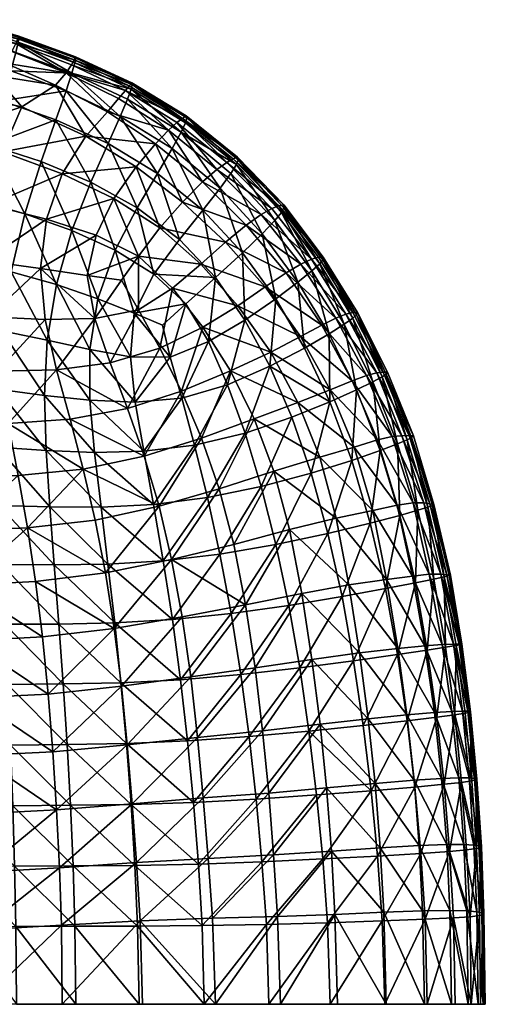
# Model space of a CAD drawing. Header units: inches. Extents: x -32.7 to 32.7, y -12.4 to 12.4.
# Tile 40 of 40: x 27.1 to 32.7, y 0 to 11.8. Entities that reach past the tile are written whole.
import ezdxf

# ---------------------------------------------------------------- set-up
doc = ezdxf.new("R2010")
doc.units = ezdxf.units.IN
doc.header["$MEASUREMENT"] = 0
doc.layers.add('AFUCH-3-STUP', color=5, linetype='Continuous')

msp = doc.modelspace()

# ---------------------------------------------------------------- meshes
at = {"layer": 'AFUCH-3-STUP'}
mesh = msp.add_polyface(dxfattribs=at)
corners = [(27.771, 11.316, 15.366), (27.754, 11.28, 15.068), (27.08, 11.532, 15.063), (28.442, 11.006, 15.387), (27.656, 11.124, 14.56), (27.01, 11.378, 14.567), (27.057, 11.477, 14.792), (27.532, 10.976, 14.365), (27.128, 10.72, 14.15), (26.803, 11.092, 14.27), (26.891, 10.789, 16.468), (26.995, 11.149, 16.313), (26.337, 11.35, 16.315), (27.774, 11.301, 15.679), (28.447, 10.986, 15.699), (26.286, 10.893, 14.112), (27.727, 11.122, 16.157), (27.763, 11.244, 15.954), (27.085, 11.49, 15.943), (27.093, 11.545, 15.662), (27.056, 11.369, 16.151), (27.72, 11.222, 14.791), (28.39, 10.809, 16.159), (28.435, 10.928, 15.962), (26.934, 11.24, 14.395), (28.304, 10.603, 16.314), (27.092, 11.563, 15.354), (28.412, 10.97, 15.083), (28.365, 10.914, 14.797), (28.284, 10.82, 14.555), (28.15, 10.658, 14.344), (27.656, 10.908, 16.316), (26.341, 11.429, 14.401), (26.429, 11.759, 15.345), (26.429, 11.75, 15.647), (26.425, 11.733, 15.065), (26.42, 11.698, 15.935), (27.891, 10.367, 14.138), (26.392, 11.575, 16.151), (26.383, 11.574, 14.579), (26.41, 11.67, 14.803), (27.534, 10.562, 16.467)]
mesh.append_faces([[corners[k] for k in face] for face in [(0, 1, 2), (1, 0, 3), (7, 8, 9), (13, 14, 3), (9, 8, 15), (17, 13, 19), (26, 19, 13), (2, 26, 0), (3, 27, 1), (14, 13, 17), (6, 2, 1), (13, 0, 26), (3, 0, 13), (19, 26, 33), (18, 19, 34), (26, 2, 35), (21, 1, 27), (37, 8, 7), (10, 41, 31)]], dxfattribs={"vtx0": -1, "vtx1": -1, "vtx2": -1})
mesh.append_faces([[corners[k] for k in face] for face in [(10, 11, 12), (16, 17, 18), (18, 20, 16), (24, 5, 4), (4, 7, 24), (25, 22, 16), (9, 24, 7), (4, 21, 28), (19, 18, 17), (28, 29, 4), (16, 31, 25), (5, 24, 32), (1, 21, 6), (20, 18, 36), (11, 20, 38), (27, 28, 21), (6, 5, 39), (2, 6, 40)]], dxfattribs={"vtx0": -1, "vtx2": -1})
mesh.append_faces([[corners[k] for k in face] for face in [(4, 5, 6), (6, 21, 4), (16, 22, 23), (16, 20, 11), (23, 17, 16), (4, 29, 30), (17, 23, 14), (30, 7, 4), (31, 11, 10), (11, 31, 16)]], dxfattribs={"vtx1": -1, "vtx2": -1})
mesh = msp.add_polyface(dxfattribs=at)
corners = [(24.28, 10.89, 13.961), (24.143, 10.241, 13.752), (23.425, 10.425, 13.779), (26.009, 9.703, 13.734), (26.147, 10.392, 13.93), (26.895, 10.183, 13.942), (24.083, 10.775, 16.631), (24.19, 11.348, 16.477), (23.426, 11.428, 16.48), (25.457, 10.576, 16.624), (25.585, 11.13, 16.47), (24.906, 11.251, 16.474), (25.951, 9.757, 16.774), (26.567, 9.611, 16.768), (26.737, 10.266, 16.618), (25.346, 9.869, 13.722), (24.383, 11.342, 14.134), (23.527, 11.045, 13.983), (26.337, 11.35, 16.315), (26.243, 10.979, 16.471), (26.891, 10.789, 16.468), (26.104, 10.436, 16.623), (23.287, 9.588, 13.521), (25.03, 11.202, 14.12), (26.286, 10.893, 14.112), (27.128, 10.72, 14.15), (23.339, 10.845, 16.634), (23.25, 10.112, 16.786), (23.971, 10.054, 16.783), (25.633, 11.066, 14.115), (25.702, 11.363, 14.255), (26.291, 11.213, 14.257), (25.503, 10.571, 13.932), (24.913, 10.737, 13.945), (24.754, 10.057, 13.733), (24.787, 10.687, 16.628), (24.659, 9.978, 16.78), (25.317, 9.879, 16.777), (26.738, 9.55, 13.766), (26.934, 11.24, 14.395), (26.803, 11.092, 14.27), (25.673, 11.507, 16.314), (23.98, 9.384, 13.501)]
mesh.append_faces([[corners[k] for k in face] for face in [(0, 1, 2), (3, 4, 5), (6, 7, 8), (9, 10, 11), (12, 13, 14), (4, 3, 15), (16, 0, 17), (18, 19, 20), (14, 21, 12), (22, 2, 1), (0, 16, 23), (4, 24, 25), (26, 27, 28), (12, 21, 9), (29, 30, 31), (14, 20, 19), (29, 32, 33), (34, 33, 32), (32, 15, 34), (2, 17, 0), (35, 36, 37), (19, 21, 14), (10, 9, 21), (36, 35, 6), (7, 6, 35), (31, 24, 29), (32, 29, 24), (33, 34, 1), (5, 38, 3), (33, 23, 29), (30, 29, 23), (15, 32, 4), (24, 4, 32), (23, 33, 0), (1, 0, 33), (39, 40, 31), (24, 31, 40), (21, 19, 10), (41, 10, 19), (35, 11, 7), (42, 1, 34), (8, 26, 6), (28, 6, 26), (11, 35, 9), (37, 9, 35), (6, 28, 36), (9, 37, 12)]], dxfattribs={"vtx0": -1, "vtx1": -1, "vtx2": -1})
mesh = msp.add_polyface(dxfattribs=at)
corners = [(28.304, 10.603, 16.314), (28.159, 10.279, 16.463), (28.75, 9.924, 16.461), (28.227, 9.624, 13.974), (28.014, 9.186, 13.845), (27.424, 9.377, 13.805), (28.506, 9.513, 16.598), (27.611, 9.92, 13.957), (27.891, 10.367, 14.138), (28.15, 10.658, 14.344), (28.726, 10.276, 14.324), (28.492, 10.001, 14.133), (27.725, 9.242, 16.747), (27.542, 8.595, 16.876), (28.036, 8.427, 16.849), (27.357, 10.064, 16.614), (27.163, 9.442, 16.76), (28.284, 10.82, 14.555), (28.881, 10.439, 14.54), (27.352, 8.788, 13.686), (27.128, 10.72, 14.15), (26.895, 10.183, 13.942), (26.147, 10.392, 13.93), (27.534, 10.562, 16.467), (27.951, 9.818, 16.606), (28.471, 8.255, 16.816), (28.703, 8.721, 16.713), (28.242, 9.006, 16.73), (27.656, 10.908, 16.316), (27.532, 10.976, 14.365), (28.775, 9.272, 13.993), (28.52, 8.936, 13.878), (27.91, 8.706, 13.746), (28.52, 8.293, 13.778), (28.318, 8.648, 13.795), (26.685, 8.878, 13.627), (26.738, 9.55, 13.766), (27, 8.749, 16.893), (26.891, 10.789, 16.468), (26.737, 10.266, 16.618), (26.733, 8.209, 13.529), (26.567, 9.611, 16.768)]
mesh.append_faces([[corners[k] for k in face] for face in [(0, 1, 2), (3, 4, 5), (6, 2, 1), (5, 7, 3), (10, 11, 8), (12, 13, 14), (15, 16, 12), (19, 5, 4), (20, 21, 22), (7, 8, 11), (11, 3, 7), (23, 15, 24), (12, 24, 15), (25, 26, 27), (6, 27, 26), (13, 12, 16), (21, 20, 8), (28, 23, 1), (24, 1, 23), (30, 3, 11), (3, 30, 31), (4, 32, 19), (33, 34, 31), (35, 36, 5), (7, 5, 36), (36, 21, 7), (8, 7, 21), (1, 24, 6), (27, 6, 24), (14, 27, 12), (24, 12, 27), (32, 4, 31), (31, 4, 3), (16, 37, 13), (23, 38, 39), (16, 15, 39), (39, 15, 23), (5, 19, 35), (40, 35, 19), (37, 16, 41), (39, 41, 16), (31, 34, 32)]], dxfattribs={"vtx0": -1, "vtx1": -1, "vtx2": -1})
mesh.append_faces([[corners[k] for k in face] for face in [(8, 9, 10), (9, 17, 18), (1, 0, 28)]], dxfattribs={"vtx0": -1, "vtx2": -1})
mesh.append_faces([[corners[k] for k in face] for face in [(29, 9, 8)]], dxfattribs={"vtx1": -1, "vtx2": -1})
mesh = msp.add_polyface(dxfattribs=at)
corners = [(29.046, 10.58, 15.099), (29.653, 10.098, 15.108), (29.575, 10.054, 14.789), (28.981, 10.53, 14.796), (28.365, 10.914, 14.797), (29.292, 9.483, 16.457), (29.01, 9.133, 16.59), (29.441, 8.679, 16.588), (28.881, 10.439, 14.54), (28.726, 10.276, 14.324), (28.15, 10.658, 14.344), (29.03, 10.415, 16.161), (29.626, 9.922, 16.163), (29.693, 10.029, 15.977), (29.09, 10.61, 15.418), (29.099, 10.587, 15.721), (29.714, 10.087, 15.738), (28.39, 10.809, 16.159), (28.304, 10.603, 16.314), (28.923, 10.221, 16.315), (29.809, 9.306, 14.318), (29.562, 9.104, 14.148), (29.046, 9.582, 14.135), (29.267, 8.84, 14.008), (28.775, 9.272, 13.993), (28.284, 10.82, 14.555), (28.442, 11.006, 15.387), (28.447, 10.986, 15.699), (29.496, 9.746, 16.314), (29.286, 9.821, 14.313), (29.458, 9.969, 14.524), (29.083, 10.529, 15.97), (28.435, 10.928, 15.962), (28.75, 9.924, 16.461), (28.412, 10.97, 15.083), (28.52, 8.936, 13.878), (29.706, 10.117, 15.44), (28.506, 9.513, 16.598), (28.492, 10.001, 14.133), (29.764, 8.974, 16.458), (28.929, 8.554, 13.887), (28.703, 8.721, 16.713)]
mesh.append_faces([[corners[k] for k in face] for face in [(0, 1, 2), (5, 6, 7), (14, 15, 16), (20, 21, 22), (21, 23, 24), (26, 27, 15), (15, 14, 26), (0, 34, 26), (24, 22, 21), (35, 24, 23), (31, 15, 27), (6, 5, 33), (19, 33, 5), (0, 14, 36), (26, 14, 0), (33, 37, 6), (22, 38, 9), (38, 22, 24), (36, 1, 0), (7, 39, 5), (4, 34, 0), (23, 40, 35), (41, 6, 37), (7, 6, 41)]], dxfattribs={"vtx0": -1, "vtx1": -1, "vtx2": -1})
mesh.append_faces([[corners[k] for k in face] for face in [(0, 3, 4), (8, 9, 10), (17, 18, 19), (28, 12, 11), (22, 29, 20), (11, 31, 32), (33, 19, 18), (11, 19, 28), (5, 28, 19), (19, 11, 17), (32, 17, 11), (15, 31, 13), (27, 32, 31)]], dxfattribs={"vtx0": -1, "vtx2": -1})
mesh.append_faces([[corners[k] for k in face] for face in [(11, 12, 13), (2, 3, 0), (8, 25, 4), (3, 2, 30), (8, 30, 29), (13, 31, 11), (30, 8, 3), (4, 3, 8), (9, 29, 22), (29, 9, 8)]], dxfattribs={"vtx1": -1, "vtx2": -1})
mesh = msp.add_polyface(dxfattribs=at)
corners = [(29.988, 9.431, 14.523), (29.809, 9.306, 14.318), (29.286, 9.821, 14.313), (30.162, 8.426, 16.459), (30.426, 8.624, 16.314), (29.999, 9.203, 16.315), (30.23, 9.456, 15.979), (30.15, 9.36, 16.165), (30.593, 8.76, 16.164), (30.587, 8.901, 14.787), (30.461, 8.841, 14.531), (30.259, 9.548, 15.442), (30.258, 9.511, 15.74), (30.722, 8.892, 15.736), (29.714, 10.087, 15.738), (29.706, 10.117, 15.44), (29.09, 10.61, 15.418), (30.686, 8.844, 15.978), (30.729, 8.925, 15.435), (30.673, 8.923, 15.103), (30.2, 9.538, 15.107), (30.114, 9.504, 14.785), (29.653, 10.098, 15.108), (29.693, 10.029, 15.977), (29.764, 8.974, 16.458), (31.126, 8.234, 15.732), (31.082, 8.261, 15.099), (31, 8.244, 14.794), (29.575, 10.054, 14.789), (29.458, 9.969, 14.524), (30.285, 8.737, 14.335), (29.562, 9.104, 14.148), (29.626, 9.922, 16.163), (30.035, 8.568, 14.168), (29.267, 8.84, 14.008), (29.099, 10.587, 15.721), (29.496, 9.746, 16.314), (31.082, 8.193, 15.977), (29.292, 9.483, 16.457), (29.441, 8.679, 16.588), (29.791, 8.172, 16.593)]
mesh.append_faces([[corners[k] for k in face] for face in [(11, 12, 13), (14, 15, 16), (18, 19, 20), (11, 20, 22), (12, 11, 15), (15, 14, 12), (5, 24, 3), (18, 13, 25), (26, 19, 18), (28, 22, 20), (20, 11, 18), (13, 18, 11), (30, 33, 31), (34, 31, 33), (23, 14, 35), (6, 12, 14), (17, 13, 12), (20, 19, 9), (9, 19, 26), (22, 15, 11), (36, 38, 24), (24, 39, 40)]], dxfattribs={"vtx0": -1, "vtx1": -1, "vtx2": -1})
mesh.append_faces([[corners[k] for k in face] for face in [(0, 1, 2), (3, 4, 5), (6, 7, 8), (9, 10, 0), (8, 17, 6), (0, 21, 9), (7, 5, 4), (1, 0, 10), (7, 6, 23), (10, 9, 27), (4, 8, 7), (29, 28, 21), (21, 0, 29), (2, 29, 0), (10, 30, 1), (31, 1, 30), (23, 32, 7), (5, 7, 32), (14, 23, 6), (20, 21, 28), (32, 36, 5), (24, 5, 36), (12, 6, 17), (13, 17, 37)]], dxfattribs={"vtx0": -1, "vtx2": -1})
mesh.append_faces([[corners[k] for k in face] for face in [(9, 21, 20)]], dxfattribs={"vtx1": -1, "vtx2": -1})
mesh = msp.add_polyface(dxfattribs=at)
corners = [(26.89, 8.043, 17.009), (27, 8.749, 16.893), (26.422, 8.885, 16.905), (27.461, 5.94, 17.157), (27.418, 6.614, 17.121), (26.833, 6.654, 17.151), (27.544, 7.579, 13.554), (27.705, 6.988, 13.524), (26.963, 6.935, 13.425), (27.352, 8.788, 13.686), (27.408, 8.18, 13.605), (26.733, 8.209, 13.529), (28.074, 5.938, 17.101), (26.839, 7.561, 13.465), (28.242, 9.006, 16.73), (28.036, 8.427, 16.849), (28.471, 8.255, 16.816), (27.91, 8.706, 13.746), (28, 8.189, 13.684), (27.997, 6.591, 17.063), (28.7, 5.971, 17.016), (28.425, 7.733, 16.891), (26.838, 7.346, 17.098), (27.399, 7.273, 17.065), (27.862, 6.393, 13.507), (27.432, 7.931, 16.985), (27.942, 7.214, 17.013), (28.318, 8.648, 13.795), (28.52, 8.293, 13.778), (28.588, 6.548, 13.623), (28.767, 5.95, 13.619), (27.94, 7.821, 16.944), (27.542, 8.595, 16.876), (28.184, 7.66, 13.65), (28.585, 6.605, 16.984), (28.483, 7.19, 16.943), (26.854, 5.959, 17.189), (27.085, 6.315, 13.401), (28.39, 7.115, 13.633), (26.263, 6.289, 13.303)]
mesh.append_faces([[corners[k] for k in face] for face in [(0, 1, 2), (3, 4, 5), (6, 7, 8), (9, 10, 11), (4, 3, 12), (8, 13, 6), (14, 15, 16), (9, 17, 18), (19, 12, 20), (21, 16, 15), (0, 22, 23), (8, 7, 24), (22, 5, 4), (25, 23, 26), (12, 19, 4), (13, 11, 10), (27, 28, 18), (24, 29, 30), (26, 31, 25), (32, 25, 31), (10, 6, 13), (33, 18, 28), (34, 35, 26), (31, 26, 35), (5, 36, 3), (23, 4, 19), (4, 23, 22), (20, 34, 19), (31, 15, 32), (15, 31, 21), (24, 37, 8), (38, 7, 6), (29, 24, 7), (1, 0, 25), (23, 25, 0), (26, 19, 34), (19, 26, 23), (25, 32, 1), (6, 33, 38), (18, 33, 6), (7, 38, 29), (18, 10, 9), (6, 10, 18), (35, 21, 31), (18, 17, 27), (8, 37, 39)]], dxfattribs={"vtx0": -1, "vtx1": -1, "vtx2": -1})
mesh = msp.add_polyface(dxfattribs=at)
corners = [(28.703, 8.721, 16.713), (29.086, 8.367, 16.704), (29.441, 8.679, 16.588), (29.708, 8.341, 14.024), (29.291, 8.089, 13.896), (28.929, 8.554, 13.887), (29.795, 6.823, 16.753), (29.19, 6.678, 16.878), (29.345, 6.052, 16.902), (28.775, 7.835, 13.766), (29.035, 7.322, 13.758), (28.39, 7.115, 13.633), (29.585, 7.4, 16.734), (29.038, 7.24, 16.849), (28.483, 7.19, 16.943), (28.585, 6.605, 16.984), (30.425, 7.187, 14.056), (29.905, 6.994, 13.906), (29.622, 7.567, 13.898), (29.276, 6.763, 13.758), (29.487, 6.156, 13.757), (28.767, 5.95, 13.619), (29.356, 7.914, 16.716), (30.035, 8.568, 14.168), (29.267, 8.84, 14.008), (28.588, 6.548, 13.623), (28.52, 8.936, 13.878), (28.52, 8.293, 13.778), (29.791, 8.172, 16.593), (30.162, 8.426, 16.459), (29.764, 8.974, 16.458), (28.901, 7.73, 16.817), (28.184, 7.66, 13.65), (30.089, 7.62, 16.602), (28.7, 5.971, 17.016), (30.102, 7.788, 14.043), (29.988, 6.183, 16.769), (28.471, 8.255, 16.816), (30.14, 6.366, 13.909), (28.425, 7.733, 16.891), (28.807, 8.112, 16.786)]
mesh.append_faces([[corners[k] for k in face] for face in [(0, 1, 2), (3, 4, 5), (6, 7, 8), (9, 10, 11), (7, 6, 12), (13, 14, 15), (5, 4, 9), (16, 17, 18), (19, 20, 21), (2, 1, 22), (23, 3, 24), (20, 19, 17), (21, 25, 19), (26, 5, 27), (28, 29, 30), (14, 13, 31), (22, 31, 13), (11, 32, 9), (10, 9, 4), (18, 17, 19), (33, 12, 6), (12, 33, 28), (34, 8, 7), (4, 3, 35), (5, 24, 3), (8, 36, 6), (7, 15, 34), (22, 28, 2), (31, 22, 1), (1, 0, 37), (9, 27, 5), (27, 9, 32), (28, 22, 12), (13, 12, 22), (25, 11, 10), (17, 38, 20), (37, 39, 31), (37, 40, 1), (12, 13, 7), (15, 7, 13), (19, 10, 18), (10, 19, 25), (31, 39, 14), (4, 18, 10), (35, 18, 4), (1, 40, 31), (31, 40, 37)]], dxfattribs={"vtx0": -1, "vtx1": -1, "vtx2": -1})
mesh = msp.add_polyface(dxfattribs=at)
corners = [(30.729, 8.925, 15.435), (31.136, 8.262, 15.427), (31.082, 8.261, 15.099), (31.322, 7.435, 16.164), (31.432, 7.494, 15.977), (31.082, 8.193, 15.977), (31.247, 7.508, 14.563), (31.075, 7.446, 14.379), (30.712, 8.111, 14.359), (30.458, 7.975, 14.193), (31.444, 7.55, 15.091), (31.367, 7.542, 14.801), (31, 8.244, 14.794), (31.126, 8.234, 15.732), (29.622, 7.567, 13.898), (30.102, 7.788, 14.043), (30.425, 7.187, 14.056), (30.798, 8.008, 16.315), (30.506, 7.838, 16.463), (30.809, 7.196, 16.468), (30.88, 8.195, 14.548), (31.755, 6.793, 15.082), (31.481, 7.526, 15.728), (30.98, 8.123, 16.163), (31.126, 7.339, 16.317), (30.813, 7.339, 14.212), (31.805, 6.788, 15.4), (31.497, 7.55, 15.414), (30.089, 7.62, 16.602), (30.686, 8.844, 15.978), (31.667, 6.791, 14.809), (30.461, 8.841, 14.531), (30.285, 8.737, 14.335), (30.162, 8.426, 16.459), (29.791, 8.172, 16.593), (30.035, 8.568, 14.168), (30.593, 8.76, 16.164), (30.722, 8.892, 15.736), (30.587, 8.901, 14.787), (29.708, 8.341, 14.024), (30.426, 8.624, 16.314)]
mesh.append_faces([[corners[k] for k in face] for face in [(0, 1, 2), (13, 1, 0), (14, 15, 16), (17, 18, 19), (11, 10, 21), (1, 13, 22), (7, 25, 9), (26, 27, 22), (25, 16, 15), (19, 18, 28), (15, 9, 25), (22, 27, 1), (10, 2, 1), (33, 34, 28), (4, 22, 13), (5, 13, 37), (10, 27, 26), (1, 27, 10), (12, 2, 10), (8, 9, 35), (39, 35, 9), (9, 15, 39), (28, 18, 33), (40, 33, 18)]], dxfattribs={"vtx0": -1, "vtx1": -1, "vtx2": -1})
mesh.append_faces([[corners[k] for k in face] for face in [(3, 4, 5), (6, 7, 8), (9, 8, 7), (10, 11, 12), (20, 12, 11), (5, 23, 3), (24, 3, 23), (8, 20, 6), (19, 24, 17), (23, 5, 29), (23, 17, 24), (11, 6, 20), (6, 11, 30), (12, 20, 31), (32, 31, 20), (35, 32, 8), (20, 8, 32), (17, 23, 36), (29, 36, 23), (13, 5, 4), (2, 12, 38), (36, 40, 17), (18, 17, 40)]], dxfattribs={"vtx0": -1, "vtx2": -1})
mesh = msp.add_polyface(dxfattribs=at)
corners = [(31.615, 6.694, 16.166), (31.731, 6.742, 15.979), (31.432, 7.494, 15.977), (31.375, 6.74, 14.39), (31.551, 6.782, 14.574), (31.804, 5.991, 14.569), (31.481, 7.526, 15.728), (31.785, 6.768, 15.724), (31.805, 6.788, 15.4), (30.809, 7.196, 16.468), (30.352, 7.012, 16.613), (30.583, 6.343, 16.623), (31.755, 6.793, 15.082), (31.444, 7.55, 15.091), (32.051, 5.969, 15.395), (32.003, 5.977, 15.078), (31.667, 6.791, 14.809), (31.932, 5.99, 14.8), (32.035, 5.956, 15.723), (31.857, 5.9, 16.168), (31.978, 5.936, 15.981), (31.408, 6.615, 16.321), (31.322, 7.435, 16.164), (31.099, 6.654, 14.223), (31.613, 5.961, 14.39), (30.14, 6.366, 13.909), (30.686, 6.533, 14.063), (30.885, 5.806, 14.067), (31.075, 7.446, 14.379), (31.247, 7.508, 14.563), (31.367, 7.542, 14.801), (29.988, 6.183, 16.769), (31.126, 7.339, 16.317), (31.07, 6.496, 16.475), (31.321, 5.897, 14.226), (30.813, 7.339, 14.212), (30.425, 7.187, 14.056), (31.642, 5.839, 16.323), (29.905, 6.994, 13.906), (31.291, 5.746, 16.479), (29.795, 6.823, 16.753), (30.089, 7.62, 16.602)]
mesh.append_faces([[corners[k] for k in face] for face in [(6, 7, 8), (9, 10, 11), (8, 12, 13), (14, 15, 12), (7, 18, 14), (25, 26, 27), (16, 12, 15), (20, 18, 7), (31, 11, 10), (12, 8, 14), (14, 8, 7), (1, 7, 6), (24, 34, 23), (26, 23, 34), (32, 9, 33), (11, 33, 9), (36, 35, 23), (3, 23, 35), (23, 26, 36), (38, 36, 26), (21, 33, 39), (10, 40, 31), (40, 10, 41), (41, 10, 9), (26, 25, 38)]], dxfattribs={"vtx0": -1, "vtx1": -1, "vtx2": -1})
mesh.append_faces([[corners[k] for k in face] for face in [(0, 1, 2), (3, 4, 5), (4, 16, 17), (19, 20, 1), (17, 5, 4), (21, 0, 22), (2, 22, 0), (23, 3, 24), (5, 24, 3), (28, 29, 4), (16, 4, 29), (12, 16, 30), (6, 2, 1), (22, 32, 21), (33, 21, 32), (7, 1, 20), (4, 3, 28), (35, 28, 3), (1, 0, 19), (15, 17, 16), (0, 21, 37)]], dxfattribs={"vtx0": -1, "vtx2": -1})
mesh = msp.add_polyface(dxfattribs=at)
corners = [(26.425, 5.004, 13.272), (26.489, 4.34, 13.266), (25.6, 4.318, 13.175), (26.264, 5.264, 17.239), (26.246, 5.98, 17.207), (25.633, 6, 17.219), (26.351, 5.653, 13.283), (25.492, 5.631, 13.192), (25.428, 6.276, 13.207), (25.64, 5.274, 17.256), (25.653, 4.548, 17.282), (26.286, 4.544, 17.263), (24.66, 5.612, 13.128), (26.263, 6.289, 13.303), (24.735, 4.288, 13.128), (24.697, 4.949, 13.128), (25.549, 4.979, 13.182), (23.923, 4.274, 13.128), (25.636, 6.731, 17.174), (24.623, 6.277, 13.128), (23.883, 5.629, 13.128), (25.011, 5.284, 17.264), (25.017, 4.553, 17.294), (26.923, 4.54, 17.24), (24.372, 5.295, 17.271), (25.011, 6.02, 17.227), (24.373, 4.559, 17.3), (27.196, 5.69, 13.386), (26.886, 5.254, 17.219), (26.854, 5.959, 17.189), (26.24, 6.695, 17.165), (24.374, 6.038, 17.237), (23.901, 4.948, 13.128), (27.085, 6.315, 13.401), (23.719, 6.05, 17.245), (23.717, 5.303, 17.281), (23.717, 4.564, 17.309), (24.377, 3.825, 17.326), (23.165, 4.31, 13.128), (23.154, 5.004, 13.128), (23.867, 6.315, 13.128), (23.145, 5.703, 13.128)]
mesh.append_faces([[corners[k] for k in face] for face in [(0, 1, 2), (3, 4, 5), (6, 7, 8), (9, 10, 11), (8, 7, 12), (8, 13, 6), (14, 15, 16), (15, 14, 17), (5, 9, 3), (18, 5, 4), (12, 19, 8), (19, 12, 20), (21, 22, 10), (11, 3, 9), (3, 11, 23), (24, 21, 25), (21, 24, 26), (7, 16, 15), (16, 7, 6), (6, 0, 16), (0, 6, 27), (28, 29, 4), (30, 4, 29), (25, 31, 24), (15, 12, 7), (12, 15, 32), (2, 16, 0), (16, 2, 14), (26, 22, 21), (23, 28, 3), (4, 3, 28), (6, 13, 33), (34, 35, 24), (26, 24, 35), (35, 36, 26), (37, 26, 36), (10, 9, 21), (25, 21, 9), (9, 5, 25), (24, 31, 34), (32, 17, 38), (17, 32, 15), (20, 32, 39), (32, 20, 12), (40, 20, 41), (20, 40, 19)]], dxfattribs={"vtx0": -1, "vtx1": -1, "vtx2": -1})
mesh = msp.add_polyface(dxfattribs=at)
corners = [(31.613, 5.961, 14.39), (31.804, 5.991, 14.569), (31.996, 5.136, 14.565), (31.978, 5.936, 15.981), (31.857, 5.9, 16.168), (32.051, 5.079, 16.168), (32.035, 5.956, 15.723), (32.233, 5.12, 15.711), (32.249, 5.124, 15.389), (31.831, 5.035, 16.324), (32.175, 5.106, 15.977), (32.133, 5.136, 14.793), (32.003, 5.977, 15.078), (32.051, 5.969, 15.395), (31.291, 5.746, 16.479), (30.784, 5.623, 16.63), (30.954, 4.87, 16.633), (31.473, 4.965, 16.481), (32.205, 5.128, 15.076), (31.642, 5.839, 16.323), (31.794, 5.114, 14.393), (31.321, 5.897, 14.226), (32.19, 4.264, 16.161), (32.315, 4.285, 15.963), (30.885, 5.806, 14.067), (31.486, 5.072, 14.233), (31.932, 5.99, 14.8), (32.385, 4.3, 15.363), (32.353, 4.301, 15.064), (32.286, 4.303, 14.787), (32.372, 4.297, 15.682), (30.686, 6.533, 14.063), (31.615, 6.694, 16.166), (32.15, 4.297, 14.571), (31.408, 6.615, 16.321), (31.943, 4.28, 14.403), (31.07, 6.496, 16.475), (31.036, 5.009, 14.075), (31.621, 4.248, 14.242), (31.972, 4.23, 16.32), (31.615, 4.176, 16.477), (31.092, 4.102, 16.632)]
mesh.append_faces([[corners[k] for k in face] for face in [(6, 7, 8), (12, 13, 8), (14, 15, 16), (8, 13, 6), (16, 17, 14), (8, 18, 12), (24, 21, 25), (19, 14, 17), (20, 25, 21), (27, 28, 18), (10, 7, 6), (21, 24, 31), (11, 18, 28), (18, 8, 27), (30, 27, 8), (26, 12, 18), (8, 7, 30), (30, 7, 10), (15, 14, 36), (37, 25, 38), (25, 37, 24), (9, 17, 40), (17, 16, 41)]], dxfattribs={"vtx0": -1, "vtx1": -1, "vtx2": -1})
mesh.append_faces([[corners[k] for k in face] for face in [(0, 1, 2), (3, 4, 5), (9, 5, 4), (5, 10, 3), (11, 2, 1), (4, 19, 9), (2, 20, 0), (21, 0, 20), (22, 23, 10), (1, 26, 11), (2, 11, 29), (17, 9, 19), (6, 3, 10), (19, 4, 32), (28, 29, 11), (18, 11, 26), (20, 2, 33), (29, 33, 2), (14, 19, 34), (33, 35, 20), (25, 20, 35), (10, 5, 22), (5, 9, 39)]], dxfattribs={"vtx0": -1, "vtx2": -1})
mesh.append_faces([[corners[k] for k in face] for face in [(10, 23, 30)]], dxfattribs={"vtx1": -1, "vtx2": -1})
mesh = msp.add_polyface(dxfattribs=at)
corners = [(29.914, 4.017, 13.781), (29.799, 4.77, 13.771), (30.472, 4.906, 13.921), (30.164, 5.491, 16.779), (29.493, 5.376, 16.918), (29.627, 4.668, 16.928), (31.036, 5.009, 14.075), (30.326, 5.67, 13.913), (29.042, 4.627, 13.626), (28.917, 5.312, 13.621), (28.926, 4.596, 17.053), (30.319, 4.764, 16.785), (30.954, 4.87, 16.633), (30.784, 5.623, 16.63), (31.162, 4.198, 14.085), (29.108, 3.147, 17.067), (29.843, 3.198, 16.935), (29.744, 3.939, 16.932), (31.092, 4.102, 16.632), (30.449, 4.018, 16.786), (30.558, 3.262, 16.786), (29.145, 3.911, 13.635), (28.817, 5.297, 17.039), (29.024, 3.877, 17.061), (30.592, 4.119, 13.932), (30.69, 3.345, 13.947), (30.005, 3.266, 13.794), (31.267, 3.41, 14.1), (29.228, 3.187, 13.647), (30.14, 6.366, 13.909), (29.66, 5.492, 13.761), (30.885, 5.806, 14.067), (29.487, 6.156, 13.757), (31.07, 6.496, 16.475), (30.583, 6.343, 16.623), (28.767, 5.95, 13.619), (29.988, 6.183, 16.769), (29.345, 6.052, 16.902), (28.7, 5.971, 17.016), (28.317, 3.799, 13.5)]
mesh.append_faces([[corners[k] for k in face] for face in [(0, 1, 2), (3, 4, 5), (6, 2, 7), (1, 8, 9), (10, 5, 4), (11, 12, 13), (2, 6, 14), (7, 2, 1), (15, 16, 17), (18, 19, 20), (1, 0, 21), (13, 3, 11), (4, 22, 10), (16, 20, 19), (5, 11, 3), (19, 17, 16), (17, 23, 15), (24, 25, 26), (27, 25, 24), (28, 21, 0), (29, 7, 30), (31, 7, 29), (30, 32, 29), (32, 30, 9), (33, 34, 13), (3, 13, 34), (9, 35, 32), (34, 36, 3), (4, 3, 36), (22, 4, 37), (36, 37, 4), (7, 31, 6), (0, 26, 28), (26, 0, 24), (37, 38, 22), (2, 24, 0), (14, 24, 2), (1, 30, 7), (9, 30, 1), (19, 18, 12), (8, 21, 39), (21, 8, 1), (12, 11, 19), (17, 19, 11), (11, 5, 17), (23, 17, 5), (5, 10, 23)]], dxfattribs={"vtx0": -1, "vtx1": -1, "vtx2": -1})
mesh = msp.add_polyface(dxfattribs=at)
corners = [(28.377, 3.116, 17.163), (28.312, 3.841, 17.156), (27.622, 3.826, 17.213), (28.917, 5.312, 13.621), (29.042, 4.627, 13.626), (28.231, 4.488, 13.495), (27.196, 5.69, 13.386), (27.085, 6.315, 13.401), (27.862, 6.393, 13.507), (26.489, 4.34, 13.266), (27.374, 4.387, 13.374), (27.443, 3.706, 13.377), (28.005, 5.784, 13.497), (28.127, 5.152, 13.493), (28.926, 4.596, 17.053), (28.817, 5.297, 17.039), (28.156, 5.258, 17.128), (27.514, 5.249, 17.182), (27.57, 4.542, 17.2), (28.237, 4.557, 17.145), (28.387, 3.099, 13.509), (28.317, 3.799, 13.5), (29.145, 3.911, 13.635), (26.854, 5.959, 17.189), (26.886, 5.254, 17.219), (28.767, 5.95, 13.619), (26.351, 5.653, 13.283), (26.425, 5.004, 13.272), (29.108, 3.147, 17.067), (29.024, 3.877, 17.061), (26.923, 4.54, 17.24), (27.669, 3.103, 17.223), (26.958, 3.82, 17.255), (27.292, 5.049, 13.377), (28.074, 5.938, 17.101), (27.461, 5.94, 17.157), (28.7, 5.971, 17.016), (26.286, 4.544, 17.263), (26.542, 3.661, 13.265), (26.991, 3.096, 17.268), (26.31, 3.819, 17.283), (27.499, 3.016, 13.382)]
mesh.append_faces([[corners[k] for k in face] for face in [(0, 1, 2), (3, 4, 5), (6, 7, 8), (9, 10, 11), (6, 12, 13), (14, 15, 16), (11, 10, 5), (17, 18, 19), (20, 21, 22), (23, 24, 17), (18, 17, 24), (13, 12, 25), (7, 6, 26), (10, 9, 27), (28, 29, 1), (24, 30, 18), (31, 2, 32), (16, 19, 14), (19, 16, 17), (33, 13, 5), (5, 13, 3), (25, 3, 13), (6, 33, 27), (13, 33, 6), (34, 16, 15), (16, 34, 35), (15, 36, 34), (30, 32, 2), (32, 30, 37), (25, 12, 8), (8, 12, 6), (17, 35, 23), (35, 17, 16), (27, 33, 10), (5, 10, 33), (11, 38, 9), (5, 21, 11), (21, 5, 4), (1, 19, 18), (19, 1, 29), (29, 14, 19), (2, 18, 30), (18, 2, 1), (39, 32, 40), (38, 11, 41), (41, 11, 21)]], dxfattribs={"vtx0": -1, "vtx1": -1, "vtx2": -1})
mesh = msp.add_polyface(dxfattribs=at)
corners = [(31.621, 4.248, 14.242), (31.162, 4.198, 14.085), (31.036, 5.009, 14.075), (32.385, 4.3, 15.363), (32.372, 4.297, 15.682), (32.48, 3.489, 15.651), (32.353, 4.301, 15.064), (32.487, 3.495, 15.328), (31.731, 3.387, 16.474), (32.086, 3.43, 16.316), (31.972, 4.23, 16.32), (31.207, 3.328, 16.63), (31.615, 4.176, 16.477), (31.729, 3.456, 14.258), (32.315, 4.285, 15.963), (32.457, 3.5, 15.042), (32.15, 4.297, 14.571), (32.286, 4.303, 14.787), (32.392, 3.501, 14.784), (32.19, 4.264, 16.161), (32.301, 3.458, 16.156), (32.057, 3.484, 14.42), (32.263, 3.497, 14.585), (31.943, 4.28, 14.403), (31.092, 4.102, 16.632), (30.558, 3.262, 16.786), (32.535, 2.698, 15.028), (32.426, 3.478, 15.949), (32.564, 2.689, 15.309), (32.472, 2.703, 14.786), (32.554, 2.679, 15.634), (32.348, 2.704, 14.599), (32.051, 5.079, 16.168), (32.502, 2.667, 15.936), (31.823, 2.595, 16.467), (31.486, 5.072, 14.233), (31.831, 5.035, 16.324), (32.143, 2.697, 14.437), (30.592, 4.119, 13.932), (31.267, 3.41, 14.1), (32.173, 2.628, 16.307), (31.473, 4.965, 16.481), (31.813, 2.675, 14.275), (31.302, 2.55, 16.624), (30.69, 3.345, 13.947), (31.349, 2.637, 14.118)]
mesh.append_faces([[corners[k] for k in face] for face in [(0, 1, 2), (3, 4, 5), (6, 3, 7), (11, 8, 12), (1, 0, 13), (5, 4, 14), (7, 15, 6), (21, 13, 0), (10, 12, 8), (5, 7, 3), (17, 6, 15), (12, 24, 11), (25, 11, 24), (18, 15, 26), (15, 7, 28), (7, 5, 30), (9, 8, 34), (23, 0, 35), (38, 1, 39), (13, 39, 1), (24, 12, 41), (39, 13, 42), (43, 11, 25), (8, 11, 43), (44, 39, 45)]], dxfattribs={"vtx0": -1, "vtx1": -1, "vtx2": -1})
mesh.append_faces([[corners[k] for k in face] for face in [(8, 9, 10), (16, 17, 18), (14, 19, 20), (19, 10, 9), (9, 20, 19), (15, 18, 17), (18, 22, 16), (23, 16, 22), (22, 21, 23), (0, 23, 21), (20, 27, 14), (22, 18, 29), (26, 29, 18), (29, 31, 22), (21, 22, 31), (10, 19, 32), (5, 27, 33), (12, 10, 36), (13, 21, 37), (20, 9, 40)]], dxfattribs={"vtx0": -1, "vtx2": -1})
mesh.append_faces([[corners[k] for k in face] for face in [(14, 27, 5), (33, 27, 20)]], dxfattribs={"vtx1": -1, "vtx2": -1})
mesh = msp.add_polyface(dxfattribs=at)
corners = [(29.928, 2.45, 16.933), (29.18, 2.41, 17.069), (29.239, 1.673, 17.069), (29.997, 1.701, 16.93), (30.826, 1.829, 13.975), (30.869, 1.074, 13.986), (30.184, 1.047, 13.832), (28.433, 2.387, 17.168), (31.302, 2.55, 16.624), (30.65, 2.5, 16.782), (30.724, 1.736, 16.778), (29.145, 3.911, 13.635), (29.228, 3.187, 13.647), (28.387, 3.099, 13.509), (30.136, 1.784, 13.821), (30.078, 2.523, 13.808), (30.767, 2.585, 13.962), (29.354, 1.743, 13.671), (29.308, 0, 17.059), (29.283, 0.94, 17.068), (28.51, 0.934, 17.172), (30.049, 0.955, 16.926), (29.296, 2.464, 13.659), (28.496, 1.693, 13.528), (30.079, 0, 16.919), (30.812, 0, 16.769), (30.78, 0.975, 16.773), (28.528, 0, 17.168), (28.478, 1.658, 17.17), (31.349, 2.637, 14.118), (30.69, 3.345, 13.947), (30.558, 3.262, 16.786), (29.843, 3.198, 16.935), (29.108, 3.147, 17.067), (28.377, 3.116, 17.163), (29.441, 0, 13.688), (29.404, 1.027, 13.681), (28.54, 0.997, 13.536), (30.005, 3.266, 13.794), (30.217, 0, 13.84), (28.57, 0, 13.541), (28.445, 2.396, 13.518), (30.898, 0, 13.994)]
mesh.append_faces([[corners[k] for k in face] for face in [(0, 1, 2), (2, 3, 0), (4, 5, 6), (2, 1, 7), (8, 9, 10), (3, 10, 9), (9, 0, 3), (11, 12, 13), (14, 15, 16), (15, 14, 17), (18, 19, 20), (21, 19, 18), (22, 17, 23), (17, 22, 15), (24, 25, 26), (19, 21, 3), (10, 3, 21), (20, 27, 18), (19, 2, 28), (3, 2, 19), (29, 16, 30), (30, 16, 15), (31, 9, 8), (0, 9, 31), (31, 32, 0), (1, 0, 32), (21, 26, 10), (1, 33, 34), (32, 33, 1), (26, 21, 24), (18, 24, 21), (35, 36, 6), (37, 36, 35), (16, 4, 14), (38, 15, 22), (15, 38, 30), (39, 6, 5), (6, 39, 35), (35, 40, 37), (22, 12, 38), (12, 22, 41), (37, 23, 17), (5, 42, 39), (36, 17, 14), (17, 36, 37), (14, 6, 36), (6, 14, 4)]], dxfattribs={"vtx0": -1, "vtx1": -1, "vtx2": -1})
mesh = msp.add_polyface(dxfattribs=at)
corners = [(26.991, 3.096, 17.268), (27.02, 2.371, 17.278), (27.71, 2.377, 17.23), (28.312, 3.841, 17.156), (28.377, 3.116, 17.163), (29.108, 3.147, 17.067), (27.742, 1.652, 17.236), (28.433, 2.387, 17.168), (28.478, 1.658, 17.17), (29.239, 1.673, 17.069), (28.317, 3.799, 13.5), (28.387, 3.099, 13.509), (27.499, 3.016, 13.382), (27.057, 0.931, 17.291), (27.063, 0, 17.294), (27.775, 0, 17.241), (26.585, 2.971, 13.267), (26.542, 3.661, 13.265), (26.379, 0.927, 17.333), (26.333, 3.093, 17.3), (27.622, 3.826, 17.213), (27.669, 3.103, 17.223), (27.542, 2.322, 13.389), (27.763, 0.932, 17.239), (28.528, 0, 17.168), (28.496, 1.693, 13.528), (28.445, 2.396, 13.518), (29.296, 2.464, 13.659), (27.578, 1.628, 13.394), (27.042, 1.649, 17.286), (26.354, 2.367, 17.316), (26.642, 0.889, 13.274), (26.64, 1.577, 13.273), (28.51, 0.934, 17.172), (26.958, 3.82, 17.255), (29.283, 0.94, 17.068), (27.603, 0.944, 13.399), (29.18, 2.41, 17.069), (26.369, 1.645, 17.327), (26.618, 2.274, 13.27), (28.54, 0.997, 13.536), (28.57, 0, 13.541), (27.61, 0, 13.4), (26.613, 0, 13.27), (29.228, 3.187, 13.647)]
mesh.append_faces([[corners[k] for k in face] for face in [(0, 1, 2), (3, 4, 5), (6, 2, 1), (7, 8, 9), (10, 11, 12), (13, 14, 15), (2, 6, 8), (12, 16, 17), (14, 13, 18), (1, 0, 19), (20, 21, 4), (8, 7, 2), (22, 12, 11), (16, 12, 22), (23, 15, 24), (15, 23, 13), (25, 26, 27), (26, 25, 28), (1, 29, 6), (29, 1, 30), (31, 32, 28), (24, 33, 23), (23, 6, 29), (6, 23, 33), (34, 0, 21), (8, 33, 35), (33, 8, 6), (21, 2, 7), (2, 21, 0), (28, 36, 31), (36, 28, 25), (7, 4, 21), (4, 7, 37), (13, 29, 38), (29, 13, 23), (22, 39, 16), (32, 39, 22), (40, 41, 42), (43, 31, 36), (11, 26, 22), (26, 11, 44), (25, 40, 36), (22, 28, 32), (28, 22, 26), (42, 36, 40), (36, 42, 43)]], dxfattribs={"vtx0": -1, "vtx1": -1, "vtx2": -1})
mesh = msp.add_polyface(dxfattribs=at)
corners = [(32.535, 2.698, 15.028), (32.564, 2.689, 15.309), (32.618, 1.881, 15.302), (32.348, 2.704, 14.599), (32.472, 2.703, 14.786), (32.529, 1.902, 14.789), (32.587, 1.892, 15.024), (31.813, 2.675, 14.275), (32.143, 2.697, 14.437), (32.204, 1.909, 14.45), (32.558, 1.859, 15.924), (32.502, 2.667, 15.936), (32.381, 2.65, 16.145), (32.607, 1.87, 15.623), (31.823, 2.595, 16.467), (31.302, 2.55, 16.624), (31.377, 1.771, 16.618), (32.442, 1.844, 16.135), (31.895, 1.803, 16.459), (32.239, 1.826, 16.299), (32.173, 2.628, 16.307), (32.554, 2.679, 15.634), (32.407, 1.909, 14.609), (30.724, 1.736, 16.778), (31.876, 1.895, 14.29), (31.41, 1.867, 14.132), (31.349, 2.637, 14.118), (30.767, 2.585, 13.962), (32.596, 1.06, 15.912), (32.457, 3.5, 15.042), (32.487, 3.495, 15.328), (32.639, 1.071, 15.615), (32.649, 1.083, 15.302), (32.564, 1.106, 14.792), (32.48, 3.489, 15.651), (32.624, 1.094, 15.023), (32.301, 3.458, 16.156), (31.731, 3.387, 16.474), (32.444, 1.116, 14.617), (32.057, 3.484, 14.42), (32.482, 1.046, 16.126), (32.086, 3.43, 16.316), (32.242, 1.12, 14.459), (31.729, 3.456, 14.258), (31.916, 1.115, 14.301), (31.267, 3.41, 14.1), (30.826, 1.829, 13.975), (31.452, 1.099, 14.143)]
mesh.append_faces([[corners[k] for k in face] for face in [(0, 1, 2), (13, 2, 1), (14, 15, 16), (23, 16, 15), (10, 13, 21), (4, 0, 6), (1, 21, 13), (24, 25, 26), (27, 26, 25), (2, 6, 0), (26, 7, 24), (9, 24, 7), (1, 0, 29), (21, 1, 30), (2, 13, 31), (6, 2, 32), (11, 21, 34), (5, 6, 35), (15, 14, 37), (8, 7, 43), (20, 14, 18), (16, 18, 14), (25, 24, 44), (7, 26, 45), (46, 25, 47), (25, 46, 27)]], dxfattribs={"vtx0": -1, "vtx1": -1, "vtx2": -1})
mesh.append_faces([[corners[k] for k in face] for face in [(3, 4, 5), (6, 5, 4), (7, 8, 9), (18, 19, 20), (21, 11, 10), (8, 3, 22), (5, 22, 3), (19, 17, 12), (22, 9, 8), (12, 20, 19), (13, 10, 28), (22, 5, 33), (20, 12, 36), (9, 22, 38), (3, 8, 39), (10, 17, 40), (14, 20, 41), (24, 9, 42)]], dxfattribs={"vtx0": -1, "vtx2": -1})
mesh.append_faces([[corners[k] for k in face] for face in [(10, 11, 12), (12, 17, 10), (36, 12, 11)]], dxfattribs={"vtx1": -1, "vtx2": -1})
mesh = msp.add_polyface(dxfattribs=at)
corners = [(31.452, 1.099, 14.143), (30.869, 1.074, 13.986), (30.826, 1.829, 13.975), (32.655, 0, 15.607), (32.665, 0, 15.298), (32.649, 1.083, 15.302), (32.564, 1.106, 14.792), (32.624, 1.094, 15.023), (32.639, 0, 15.02), (31.432, 0.996, 16.613), (31.946, 1.015, 16.453), (31.895, 1.803, 16.459), (32.239, 1.826, 16.299), (32.608, 0, 15.901), (32.639, 1.071, 15.615), (32.444, 1.116, 14.617), (32.581, 0, 14.792), (32.482, 1.046, 16.126), (32.596, 1.06, 15.912), (32.558, 1.859, 15.924), (32.461, 0, 14.62), (32.242, 1.12, 14.459), (32.607, 1.87, 15.623), (32.618, 1.881, 15.302), (32.529, 1.902, 14.789), (32.497, 0, 16.115), (32.284, 1.031, 16.292), (32.587, 1.892, 15.024), (31.97, 0, 16.444), (32.306, 0, 16.287), (31.916, 1.115, 14.301), (32.26, 0, 14.464), (32.407, 1.909, 14.609), (31.939, 0, 14.308), (32.442, 1.844, 16.135), (30.812, 0, 16.769), (31.463, 0, 16.609), (32.204, 1.909, 14.45), (30.78, 0.975, 16.773), (31.876, 1.895, 14.29), (31.377, 1.771, 16.618), (30.724, 1.736, 16.778), (31.41, 1.867, 14.132), (31.479, 0, 14.15), (30.898, 0, 13.994)]
mesh.append_faces([[corners[k] for k in face] for face in [(0, 1, 2), (3, 4, 5), (6, 7, 8), (9, 10, 11), (12, 11, 10), (7, 5, 4), (13, 3, 14), (5, 14, 3), (4, 8, 7), (18, 14, 22), (14, 5, 23), (5, 7, 27), (31, 33, 30), (0, 30, 33), (35, 36, 9), (10, 9, 36), (9, 38, 35), (36, 28, 10), (26, 10, 28), (21, 30, 39), (38, 9, 40), (11, 40, 9), (40, 41, 38), (30, 0, 42), (1, 0, 43), (33, 43, 0), (43, 44, 1)]], dxfattribs={"vtx0": -1, "vtx1": -1, "vtx2": -1})
mesh.append_faces([[corners[k] for k in face] for face in [(15, 6, 16), (8, 16, 6), (17, 18, 19), (16, 20, 15), (21, 15, 20), (7, 6, 24), (25, 13, 18), (14, 18, 13), (18, 17, 25), (28, 29, 26), (30, 21, 31), (20, 31, 21), (6, 15, 32), (10, 26, 12), (15, 21, 37)]], dxfattribs={"vtx0": -1, "vtx2": -1})
mesh.append_faces([[corners[k] for k in face] for face in [(25, 17, 26), (26, 29, 25), (17, 34, 12), (12, 26, 17)]], dxfattribs={"vtx1": -1, "vtx2": -1})

doc.saveas('drawing.dxf')
